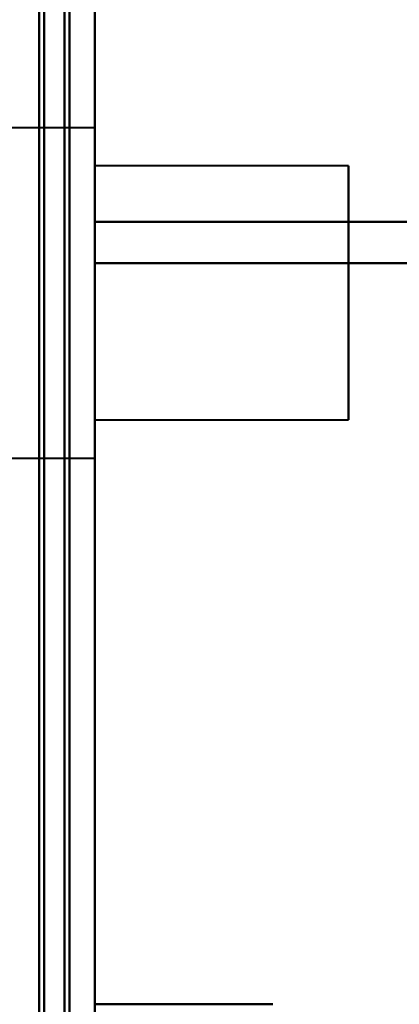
# Model space of a CAD drawing. Header units: millimetres. Extents: x -852 to 852, y -1321 to 592.
# Tile 86 of 111: x 688.52 to 696, y -404 to -384.63. Entities that reach past the tile are written whole.
import ezdxf

# ---------------------------------------------------------------- set-up
doc = ezdxf.new("R2010")
doc.units = ezdxf.units.MM
doc.layers.add('G-IMPT', color=8, linetype='Continuous', lineweight=40)

# ---------------------------------------------------------------- blocks, each defined once
blk = doc.blocks.new('NEXA 1500 CALQUES_dwg-769064-Niveau de réf_')
at = {"layer": 'G-IMPT'}
for p, q in [((690, -384.45), (690, 449.35)), ((690, -384.45), (690, 449.35)), ((690, -356.155), (690, -345.271)), ((690, -356.155), (690, -345.271)), ((690, -345.271), (690, -356.155)), ((690, -345.271), (690, -356.155)), ((690, -356.969), (690, -346.434)), ((690, -356.969), (690, -346.434)), ((690, -346.434), (690, -356.969)), ((690, -346.434), (690, -356.969)), ((690, -354.3), (687.785, -354.3)), ((690, -354.3), (687.785, -354.3)), ((690, -354.3), (687.785, -354.3)), ((690, -354.3), (687.785, -354.3)), ((690, -359.175), (690, -354.3)), ((690, -355.925), (690, -354.3)), ((690, -354.3), (690, -360.8)), ((690, -354.3), (690, -360.8)), ((690, -359.175), (690, -354.3)), ((690, -355.925), (690, -354.3)), ((690, -354.3), (690, -360.8)), ((690, -354.3), (690, -360.8)), ((690, -360.8), (690, -354.3)), ((690, -360.8), (690, -354.3)), ((690, -354.3), (690, -360.8)), ((690, -354.3), (690, -360.8)), ((690, -359.175), (690, -354.3)), ((690, -355.925), (690, -354.3)), ((690, -354.3), (690, -360.8)), ((690, -354.3), (690, -360.8)), ((695, -355.05), (690, -355.05)), ((695, -355.05), (690, -355.05)), ((695, -355.05), (690, -355.05)), ((695, -355.05), (690, -355.05)), ((690, -360.05), (690, -355.05)), ((690, -360.05), (690, -355.05)), ((690, -355.05), (690, -360.05)), ((690, -355.05), (690, -360.05)), ((690, -360.05), (690, -355.05)), ((690, -360.05), (690, -355.05)), ((690, -355.05), (690, -360.05)), ((690, -355.05), (690, -360.05)), ((690, -360.05), (690, -355.05)), ((690, -360.05), (690, -355.05)), ((690, -355.05), (690, -360.05)), ((690, -355.05), (690, -360.05)), ((690, -360.05), (690, -355.05)), ((690, -360.05), (690, -355.05)), ((690, -355.05), (690, -360.05)), ((690, -355.05), (690, -360.05)), ((695, -360.05), (695, -355.05)), ((695, -360.05), (695, -355.05)), ((695, -355.05), (695, -360.05)), ((695, -355.05), (695, -360.05)), ((695, -360.05), (695, -355.05)), ((695, -360.05), (695, -355.05)), ((695, -355.05), (695, -360.05)), ((695, -355.05), (695, -360.05)), ((695, -360.05), (695, -355.05)), ((695, -360.05), (695, -355.05)), ((695, -355.05), (695, -360.05)), ((695, -355.05), (695, -360.05)), ((695, -360.05), (695, -355.05)), ((695, -360.05), (695, -355.05)), ((695, -355.05), (695, -360.05)), ((695, -355.05), (695, -360.05)), ((690, -360.8), (690, -355.925)), ((690, -360.8), (690, -355.925)), ((690, -360.8), (690, -355.925)), ((690, -360.05), (695, -360.05)), ((690, -360.05), (695, -360.05)), ((690, -360.05), (695, -360.05)), ((690, -360.05), (695, -360.05)), ((687.785, -360.8), (690, -360.8)), ((687.785, -360.8), (690, -360.8)), ((687.785, -360.8), (690, -360.8)), ((687.785, -360.8), (690, -360.8))]:
    blk.add_line(p, q, dxfattribs=at)
at = {"layer": 'G-IMPT', "flags": 128}
for points in [[(689.4, -384.45), (689.4, -176), (689.4, 32.45), (689.4, 240.9), (689.4, 449.35)], [(689.4, 449.35), (689.4, 240.9), (689.4, 32.45), (689.4, -176), (689.4, -384.45)], [(689.4, 449.35), (689.4, 240.9), (689.4, 32.45), (689.4, -176), (689.4, -384.45)], [(689.4, -384.45), (689.4, -176), (689.4, 32.45), (689.4, 240.9), (689.4, 449.35)], [(689.4, 449.35), (689.4, 240.9), (689.4, 32.45), (689.4, -176), (689.4, -384.45)], [(689.4, 449.35), (689.4, 240.9), (689.4, 32.45), (689.4, -176), (689.4, -384.45)], [(689.4, -384.45), (689.4, -176), (689.4, 32.45), (689.4, 240.9), (689.4, 449.35)], [(689.4, -384.45), (689.4, -176), (689.4, 32.45), (689.4, 240.9), (689.4, 449.35)], [(689.4, 449.35), (689.4, 240.9), (689.4, 32.45), (689.4, -176), (689.4, -384.45)], [(689.5, -384.45), (689.5, -176), (689.5, 32.45), (689.5, 240.9), (689.5, 449.35)], [(689.5, -384.45), (689.5, -176), (689.5, 32.45), (689.5, 240.9), (689.5, 449.35)], [(689.5, 449.35), (689.5, 240.9), (689.5, 32.45), (689.5, -176), (689.5, -384.45)], [(690, -384.45), (690, -176), (690, 32.45), (690, 240.9), (690, 449.35)], [(690, 449.35), (690, 240.9), (690, 32.45), (690, -176), (690, -384.45)], [(690, -384.45), (690, -176), (690, 32.45), (690, 240.9), (690, 449.35)], [(690, 449.35), (690, 240.9), (690, 32.45), (690, -176), (690, -384.45)], [(690, -384.45), (690, -176), (690, 32.45), (690, 240.9), (690, 449.35)], [(690, -384.45), (690, -176), (690, 32.45), (690, 240.9), (690, 449.35)], [(690, 449.35), (690, 240.9), (690, 32.45), (690, -176), (690, -384.45)], [(690, 449.35), (690, 240.9), (690, 32.45), (690, -176), (690, -384.45)], [(689, -384.05), (689, -175.8), (689, 32.45), (689, 240.7), (689, 448.95)], [(689, 448.95), (689, 240.7), (689, 32.45), (689, -175.8), (689, -384.05)], [(688.9, -383.95), (688.9, -175.75), (688.9, 32.45), (688.9, 240.65), (688.9, 448.85)], [(688.9, 448.85), (688.9, 240.65), (688.9, 32.45), (688.9, -175.75), (688.9, -383.95)], [(689, 448.85), (689, 240.65), (689, 32.45), (689, -175.75), (689, -383.95)], [(689, -383.95), (689, -175.75), (689, 32.45), (689, 240.65), (689, 448.85)], [(689.5, -383.95), (689.5, -175.75), (689.5, 32.45), (689.5, 240.65), (689.5, 448.85)], [(689.5, 448.85), (689.5, 240.65), (689.5, 32.45), (689.5, -175.75), (689.5, -383.95)], [(689.5, -383.95), (689.5, -175.75), (689.5, 32.45), (689.5, 240.65), (689.5, 448.85)], [(689.5, 448.85), (689.5, 240.65), (689.5, 32.45), (689.5, -175.75), (689.5, -383.95)], [(689.5, -383.95), (689.5, -175.75), (689.5, 32.45), (689.5, 240.65), (689.5, 448.85)], [(689.5, 448.85), (689.5, 240.65), (689.5, 32.45), (689.5, -175.75), (689.5, -383.95)], [(689.5, -377.55), (689.5, -362.55), (689.5, -347.55), (689.5, -332.55), (689.5, -317.55)], [(689.5, -317.55), (689.5, -332.55), (689.5, -347.55), (689.5, -362.55), (689.5, -377.55)], [(689.5, -377.55), (689.5, -362.55), (689.5, -347.55), (689.5, -332.55), (689.5, -317.55)], [(689.5, -317.55), (689.5, -332.55), (689.5, -347.55), (689.5, -362.55), (689.5, -377.55)], [(689.5, -377.55), (689.5, -362.55), (689.5, -347.55), (689.5, -332.55), (689.5, -317.55)], [(689.5, -317.55), (689.5, -332.55), (689.5, -347.55), (689.5, -362.55), (689.5, -377.55)], [(689.5, -377.55), (689.5, -362.55), (689.5, -347.55), (689.5, -332.55), (689.5, -317.55)], [(689.5, -317.55), (689.5, -332.55), (689.5, -347.55), (689.5, -362.55), (689.5, -377.55)], [(690, -356.155), (692.625, -356.155), (695.25, -356.155), (697.875, -356.155), (700.5, -356.155)], [(700.5, -356.155), (697.875, -356.155), (695.25, -356.155), (692.625, -356.155), (690, -356.155)], [(690, -356.155), (690, -360.004), (690, -363.852), (690, -367.701), (690, -371.55)], [(690, -356.155), (692.625, -356.155), (695.25, -356.155), (697.875, -356.155), (700.5, -356.155)], [(700.5, -356.155), (697.875, -356.155), (695.25, -356.155), (692.625, -356.155), (690, -356.155)], [(690, -356.155), (690, -360.004), (690, -363.852), (690, -367.701), (690, -371.55)], [(690, -371.55), (690, -367.701), (690, -363.852), (690, -360.004), (690, -356.155)], [(690, -371.55), (690, -367.701), (690, -363.852), (690, -360.004), (690, -356.155)], [(690, -371.55), (690, -367.905), (690, -364.259), (690, -360.614), (690, -356.969)], [(690, -356.969), (692.625, -356.969), (695.25, -356.969), (697.875, -356.969), (700.5, -356.969)], [(700.5, -356.969), (697.875, -356.969), (695.25, -356.969), (692.625, -356.969), (690, -356.969)], [(690, -371.55), (690, -367.905), (690, -364.259), (690, -360.614), (690, -356.969)], [(690, -356.969), (692.625, -356.969), (695.25, -356.969), (697.875, -356.969), (700.5, -356.969)], [(700.5, -356.969), (697.875, -356.969), (695.25, -356.969), (692.625, -356.969), (690, -356.969)], [(690, -356.969), (690, -360.614), (690, -364.259), (690, -367.905), (690, -371.55)], [(690, -356.969), (690, -360.614), (690, -364.259), (690, -367.905), (690, -371.55)], [(690, -371.55), (690.877, -371.55), (691.754, -371.55), (692.631, -371.55), (693.509, -371.55)], [(693.509, -371.55), (692.631, -371.55), (691.754, -371.55), (690.877, -371.55), (690, -371.55)], [(690, -371.55), (690.877, -371.55), (691.754, -371.55), (692.631, -371.55), (693.509, -371.55)], [(693.509, -371.55), (692.631, -371.55), (691.754, -371.55), (690.877, -371.55), (690, -371.55)]]:
    blk.add_lwpolyline(points, dxfattribs=at)

msp = doc.modelspace()

# ---------------------------------------------------------------- block references
at = {"layer": 'G-IMPT'}
msp.add_blockref('NEXA 1500 CALQUES_dwg-769064-Niveau de réf_', (0, -32.45), dxfattribs=at)

doc.saveas('drawing.dxf')
